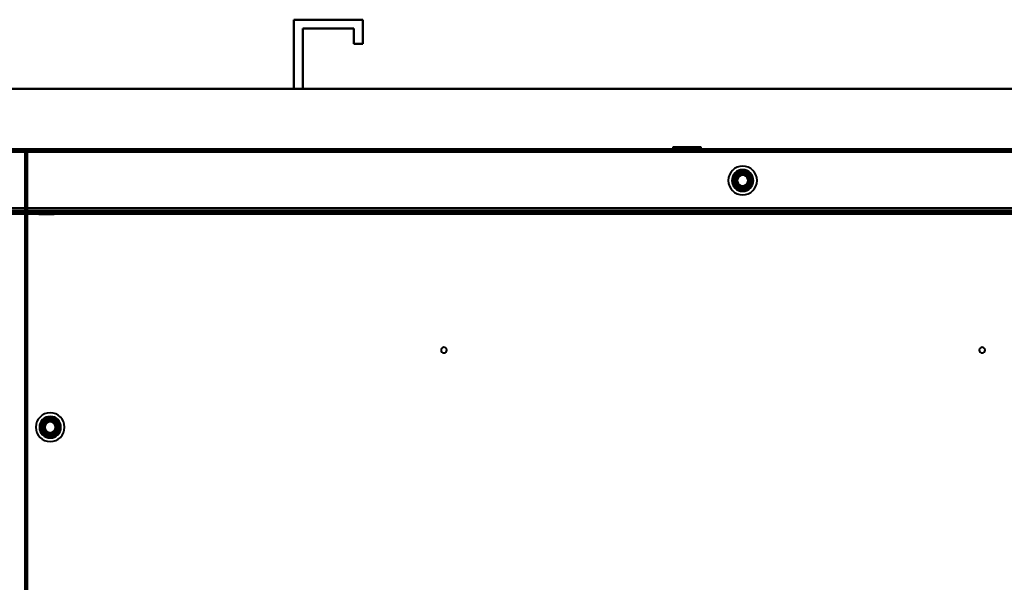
# Model space of a CAD drawing. Header units: millimetres. Extents: x -1352 to 2139, y -120 to 1210.
# Tile 63 of 87: x -172 to 377, y 897 to 1210. Entities that reach past the tile are written whole.
import ezdxf

# ---------------------------------------------------------------- set-up
doc = ezdxf.new("R2010")
doc.units = ezdxf.units.MM
doc.layers.add('A-GENM', color=13, linetype='Continuous', lineweight=40)
doc.layers.add('G-IMPT', color=8, linetype='Continuous', lineweight=40)

# ---------------------------------------------------------------- blocks, each defined once
blk = doc.blocks.new('Nexa Toit - 2000-762010-Avant')
at = {"layer": 'A-GENM'}
for p, q in [((19.25, 1210.5), (-19.25, 1210.5)), ((-19.25, 1210.5), (-19.25, 1172)), ((-19.25, 1172), (-19.25, 1210.5)), ((-19.25, 1210.5), (19.25, 1210.5)), ((19.25, 1197), (19.25, 1210.5)), ((19.25, 1210.5), (19.25, 1197)), ((-14.25, 1172), (-14.25, 1205.5)), ((-14.25, 1205.5), (14.25, 1205.5)), ((14.25, 1205.5), (-14.25, 1205.5)), ((-14.25, 1205.5), (-14.25, 1172)), ((14.25, 1205.5), (14.25, 1197)), ((14.25, 1197), (14.25, 1205.5)), ((14.25, 1197), (19.25, 1197)), ((19.25, 1197), (14.25, 1197)), ((885, 1172), (-885, 1172)), ((-885, 1172), (885, 1172)), ((-19.25, 1172), (-14.25, 1172)), ((-14.25, 1172), (-19.25, 1172)), ((885, 1138), (-885, 1138)), ((-885, 1138), (885, 1138))]:
    blk.add_line(p, q, dxfattribs=at)
blk = doc.blocks.new('Maintenance r21 - Maintenance r21-762144-Avant')
at = {"layer": 'A-GENM'}
for p, q in [((740, 1138), (-740, 1138)), ((-740, 1138), (740, 1138))]:
    blk.add_line(p, q, dxfattribs=at)
blk = doc.blocks.new('NEXA 2000 CALQUES_dwg-762145-Avant')
at = {"layer": 'G-IMPT'}
for p, q in [((739.4, 1138.37), (-739.4, 1138.37)), ((-169, 1137.77), (-169, 128.97)), ((-168.4, 1137.77), (-169, 1137.77)), ((-169, 1137.77), (-168.4, 1137.77)), ((-167.9, 1137.27), (-168.5, 1137.27)), ((-168.5, 1137.27), (-167.9, 1137.27)), ((739.4, 1138.37), (-168.4, 1138.37)), ((-168.4, 1138.37), (-168.4, 1137.77)), ((-168.4, 1137.77), (-168.4, 1138.37)), ((-167.9, 1137.27), (-167.9, 1137.87)), ((-167.9, 1137.87), (-167.9, 1137.27)), ((192.05, 1139.47), (192.05, 1138.37)), ((203.05, 1139.47), (192.05, 1139.47)), ((192.05, 1139.47), (203.05, 1139.47)), ((203.05, 1138.37), (192.05, 1138.37)), ((192.05, 1138.37), (203.05, 1138.37)), ((194, 1138.37), (194, 1137.87)), ((200, 1138.37), (194, 1138.37)), ((200, 1138.37), (194, 1138.37)), ((194, 1137.87), (200, 1137.87)), ((194, 1137.87), (200, 1137.87)), ((194.05, 1138.37), (194.05, 1137.87)), ((194.05, 1138.37), (202.28, 1138.37)), ((197.72, 1137.87), (194.05, 1137.87)), ((202.28, 1137.87), (194.05, 1137.87)), ((195.15, 1139.47), (195.15, 1137.87)), ((201.86, 1139.47), (195.15, 1139.47)), ((195.15, 1139.47), (201.86, 1139.47)), ((204.85, 1137.87), (195.15, 1137.87)), ((204.85, 1137.87), (195.15, 1137.87)), ((195.15, 1137.87), (201.86, 1137.87)), ((195.15, 1137.87), (198.14, 1137.87)), ((207.95, 1139.47), (196.95, 1139.47)), ((196.95, 1139.47), (207.95, 1139.47)), ((207.95, 1138.37), (196.95, 1138.37)), ((196.95, 1138.37), (207.95, 1138.37)), ((197.72, 1138.37), (205.95, 1138.37)), ((205.95, 1137.87), (197.72, 1137.87)), ((204.85, 1139.47), (198.14, 1139.47)), ((198.14, 1139.47), (204.85, 1139.47)), ((198.14, 1137.87), (204.85, 1137.87)), ((206, 1138.37), (200, 1138.37)), ((200, 1137.87), (206, 1137.87)), ((204.85, 1137.87), (204.85, 1139.47)), ((205.95, 1137.87), (205.95, 1138.37)), ((206, 1137.87), (206, 1138.37)), ((207.95, 1138.37), (207.95, 1139.47)), ((-738.9, 1103.37), (738.9, 1103.37)), ((-161.25, 1103.37), (-161.25, 1102.17)), ((-161.25, 1103.37), (-154.88, 1103.37)), ((-154.88, 1103.37), (-161.25, 1103.37)), ((-160.25, 1103.17), (-161.25, 1102.17)), ((-160.25, 1103.87), (-160.25, 1103.17)), ((-160.25, 1103.87), (-153.75, 1103.87)), ((-160.25, 1103.87), (-153.75, 1103.87)), ((-158.62, 1103.87), (-160.25, 1103.87)), ((-155.38, 1103.87), (-160.25, 1103.87)), ((-160.25, 1103.17), (-155.38, 1103.17)), ((-155.38, 1103.17), (-160.25, 1103.17)), ((-159.12, 1103.37), (-152.75, 1103.37)), ((-152.75, 1103.37), (-159.12, 1103.37)), ((-153.75, 1103.87), (-158.62, 1103.87)), ((-158.62, 1103.17), (-153.75, 1103.17)), ((-153.75, 1103.17), (-158.62, 1103.17)), ((-153.75, 1103.17), (-153.75, 1103.87)), ((-152.75, 1102.17), (-153.75, 1103.17)), ((-152.75, 1102.17), (-152.75, 1103.37)), ((194, 1103.87), (194, 1103.37)), ((200, 1103.87), (194, 1103.87)), ((194, 1103.87), (200, 1103.87)), ((194, 1103.37), (200, 1103.37)), ((194, 1103.37), (200, 1103.37)), ((206, 1103.37), (194, 1103.37)), ((206, 1103.37), (194, 1103.37)), ((195.55, 1103.87), (195.55, 1103.37)), ((195.55, 1103.87), (201.7, 1103.87)), ((195.55, 1103.87), (198.3, 1103.87)), ((204.45, 1103.87), (195.55, 1103.87)), ((204.45, 1103.87), (195.55, 1103.87)), ((201.7, 1103.37), (195.55, 1103.37)), ((195.55, 1103.37), (204.45, 1103.37)), ((195.55, 1103.37), (204.45, 1103.37)), ((197.45, 1103.87), (197.45, 1103.37)), ((197.45, 1103.87), (202.55, 1103.87)), ((197.45, 1103.87), (202.55, 1103.87)), ((199.02, 1103.87), (197.45, 1103.87)), ((200.98, 1103.87), (197.45, 1103.87)), ((197.45, 1103.37), (200.98, 1103.37)), ((202.55, 1103.37), (197.45, 1103.37)), ((202.55, 1103.37), (197.45, 1103.37)), ((197.9, 1103.37), (197.9, 1102.37)), ((200, 1103.37), (197.9, 1103.37)), ((200, 1103.37), (197.9, 1103.37)), ((197.9, 1103.37), (202.1, 1103.37)), ((197.9, 1103.37), (202.1, 1103.37)), ((198.3, 1103.87), (204.45, 1103.87)), ((204.45, 1103.37), (198.3, 1103.37)), ((202.55, 1103.87), (199.02, 1103.87)), ((199.02, 1103.37), (202.55, 1103.37)), ((206, 1103.87), (200, 1103.87)), ((200, 1103.87), (206, 1103.87)), ((200, 1103.37), (206, 1103.37)), ((202.1, 1103.37), (200, 1103.37)), ((200.98, 1103.37), (202.55, 1103.37)), ((204.45, 1103.37), (201.7, 1103.37)), ((202.1, 1102.37), (202.1, 1103.37)), ((202.55, 1103.37), (202.55, 1103.87)), ((204.45, 1103.37), (204.45, 1103.87)), ((206, 1103.37), (206, 1103.87)), ((703.9, 1102.87), (-703.9, 1102.87)), ((-161.25, 1102.17), (-154.88, 1102.17)), ((-154.88, 1102.17), (-161.25, 1102.17)), ((-159.12, 1102.17), (-152.75, 1102.17)), ((-152.75, 1102.17), (-159.12, 1102.17)), ((202.1, 1102.37), (197.9, 1102.37)), ((202.1, 1102.37), (197.9, 1102.37)), ((197.9, 1102.37), (200, 1102.37)), ((200, 1102.37), (202.1, 1102.37)), ((200, 1102.37), (202.1, 1102.37))]:
    blk.add_line(p, q, dxfattribs=at)
at = {"layer": 'G-IMPT', "flags": 128}
for points in [[(-739.4, 1138.37), (-369.7, 1138.37), (0, 1138.37), (369.7, 1138.37), (739.4, 1138.37)], [(739.4, 1138.37), (369.7, 1138.37), (0, 1138.37), (-369.7, 1138.37), (-739.4, 1138.37)], [(739.4, 1138.37), (369.7, 1138.37), (0, 1138.37), (-369.7, 1138.37), (-739.4, 1138.37)], [(-739.4, 1138.37), (-369.7, 1138.37), (0, 1138.37), (369.7, 1138.37), (739.4, 1138.37)], [(739.4, 1137.87), (369.7, 1137.87), (0, 1137.87), (-369.7, 1137.87), (-739.4, 1137.87)], [(-739.4, 1137.87), (-369.7, 1137.87), (0, 1137.87), (369.7, 1137.87), (739.4, 1137.87)], [(-739.4, 1137.77), (-369.7, 1137.77), (0, 1137.77), (369.7, 1137.77), (739.4, 1137.77)], [(739.4, 1137.77), (369.7, 1137.77), (0, 1137.77), (-369.7, 1137.77), (-739.4, 1137.77)], [(739.4, 1137.77), (369.7, 1137.77), (0, 1137.77), (-369.7, 1137.77), (-739.4, 1137.77)], [(-739.4, 1137.77), (-369.7, 1137.77), (0, 1137.77), (369.7, 1137.77), (739.4, 1137.77)], [(-739.4, 1137.77), (-369.7, 1137.77), (0, 1137.77), (369.7, 1137.77), (739.4, 1137.77)], [(739.4, 1137.77), (369.7, 1137.77), (0, 1137.77), (-369.7, 1137.77), (-739.4, 1137.77)], [(-739, 1137.87), (-369.5, 1137.87), (0, 1137.87), (369.5, 1137.87), (739, 1137.87)], [(739, 1137.87), (369.5, 1137.87), (0, 1137.87), (-369.5, 1137.87), (-739, 1137.87)], [(739, 1137.87), (369.5, 1137.87), (0, 1137.87), (-369.5, 1137.87), (-739, 1137.87)], [(-739, 1137.87), (-369.5, 1137.87), (0, 1137.87), (369.5, 1137.87), (739, 1137.87)], [(738.9, 1136.87), (369.45, 1136.87), (0, 1136.87), (-369.45, 1136.87), (-738.9, 1136.87)], [(738.9, 1136.87), (369.45, 1136.87), (0, 1136.87), (-369.45, 1136.87), (-738.9, 1136.87)], [(-738.9, 1136.87), (-369.45, 1136.87), (0, 1136.87), (369.45, 1136.87), (738.9, 1136.87)], [(-738.9, 1136.87), (-369.45, 1136.87), (0, 1136.87), (369.45, 1136.87), (738.9, 1136.87)], [(-738.9, 1136.87), (-369.45, 1136.87), (0, 1136.87), (369.45, 1136.87), (738.9, 1136.87)], [(-738.9, 1136.87), (-369.45, 1136.87), (0, 1136.87), (369.45, 1136.87), (738.9, 1136.87)], [(738.9, 1136.87), (369.45, 1136.87), (0, 1136.87), (-369.45, 1136.87), (-738.9, 1136.87)], [(738.9, 1136.87), (369.45, 1136.87), (0, 1136.87), (-369.45, 1136.87), (-738.9, 1136.87)], [(-169, 128.97), (-169, 381.17), (-169, 633.37), (-169, 885.57), (-169, 1137.77)], [(-169, 1137.77), (-168.88, 1137.77), (-168.75, 1137.77), (-168.63, 1137.77), (-168.5, 1137.77)], [(-169, 128.97), (-169, 381.17), (-169, 633.37), (-169, 885.57), (-169, 1137.77)], [(-169, 1137.77), (-169, 885.57), (-169, 633.37), (-169, 381.17), (-169, 128.97)], [(-168.5, 1137.77), (-168.63, 1137.77), (-168.75, 1137.77), (-168.88, 1137.77), (-169, 1137.77)], [(-169, 1137.77), (-169, 885.57), (-169, 633.37), (-169, 381.17), (-169, 128.97)], [(-168.5, 1137.77), (-168.5, 1137.65), (-168.5, 1137.52), (-168.5, 1137.4), (-168.5, 1137.27)], [(-168.5, 1137.27), (-168.5, 1137.4), (-168.5, 1137.52), (-168.5, 1137.65), (-168.5, 1137.77)], [(-168.5, 1137.77), (-168.5, 885.57), (-168.5, 633.37), (-168.5, 381.17), (-168.5, 128.97)], [(-168.45, 1137.77), (-168.46, 1137.77), (-168.48, 1137.77), (-168.49, 1137.77), (-168.5, 1137.77)], [(-168, 1137.27), (-168.13, 1137.27), (-168.25, 1137.27), (-168.38, 1137.27), (-168.5, 1137.27)], [(-168.5, 1137.27), (-168.5, 885.32), (-168.5, 633.37), (-168.5, 381.42), (-168.5, 129.47)], [(-168.5, 129.47), (-168.5, 381.42), (-168.5, 633.37), (-168.5, 885.32), (-168.5, 1137.27)], [(-168.5, 1137.27), (-168.5, 885.32), (-168.5, 633.37), (-168.5, 381.42), (-168.5, 129.47)], [(-168.5, 1137.27), (-168.5, 885.32), (-168.5, 633.37), (-168.5, 381.42), (-168.5, 129.47)], [(-168.5, 1137.27), (-168.38, 1137.27), (-168.25, 1137.27), (-168.13, 1137.27), (-168, 1137.27)], [(-168.5, 129.47), (-168.5, 381.42), (-168.5, 633.37), (-168.5, 885.32), (-168.5, 1137.27)], [(-168.5, 129.47), (-168.5, 381.42), (-168.5, 633.37), (-168.5, 885.32), (-168.5, 1137.27)], [(-168.4, 1137.77), (-168.41, 1137.77), (-168.43, 1137.77), (-168.44, 1137.77), (-168.45, 1137.77)], [(-168.4, 1138.37), (-168.4, 1138.25), (-168.4, 1138.12), (-168.4, 1138), (-168.4, 1137.87)], [(739.4, 1138.37), (512.45, 1138.37), (285.5, 1138.37), (58.55, 1138.37), (-168.4, 1138.37)], [(-168.4, 1138.37), (58.55, 1138.37), (285.5, 1138.37), (512.45, 1138.37), (739.4, 1138.37)], [(739.4, 1138.37), (512.45, 1138.37), (285.5, 1138.37), (58.55, 1138.37), (-168.4, 1138.37)], [(-168.4, 1137.87), (-168.4, 1138), (-168.4, 1138.12), (-168.4, 1138.25), (-168.4, 1138.37)], [(-168.4, 1138.37), (58.55, 1138.37), (285.5, 1138.37), (512.45, 1138.37), (739.4, 1138.37)], [(-168.4, 1137.87), (-168.4, 1137.86), (-168.4, 1137.85), (-168.4, 1137.83), (-168.4, 1137.82)], [(-167.9, 1137.87), (-168.03, 1137.87), (-168.15, 1137.87), (-168.28, 1137.87), (-168.4, 1137.87)], [(739.4, 1137.87), (512.45, 1137.87), (285.5, 1137.87), (58.55, 1137.87), (-168.4, 1137.87)], [(-168.4, 1137.87), (-168.28, 1137.87), (-168.15, 1137.87), (-168.03, 1137.87), (-167.9, 1137.87)], [(-168.4, 1137.82), (-168.4, 1137.81), (-168.4, 1137.8), (-168.4, 1137.78), (-168.4, 1137.77)], [(-168.4, 128.97), (-168.4, 381.17), (-168.4, 633.37), (-168.4, 885.57), (-168.4, 1137.77)], [(-168.4, 1137.77), (58.55, 1137.77), (285.5, 1137.77), (512.45, 1137.77), (739.4, 1137.77)], [(-168.4, 1137.77), (58.55, 1137.77), (285.5, 1137.77), (512.45, 1137.77), (739.4, 1137.77)], [(-168.4, 128.97), (-168.4, 381.17), (-168.4, 633.37), (-168.4, 885.57), (-168.4, 1137.77)], [(739.4, 1137.77), (512.45, 1137.77), (285.5, 1137.77), (58.55, 1137.77), (-168.4, 1137.77)], [(-168.4, 1137.77), (-168.4, 885.57), (-168.4, 633.37), (-168.4, 381.17), (-168.4, 128.97)], [(-168, 129.47), (-168, 381.42), (-168, 633.37), (-168, 885.32), (-168, 1137.27)], [(-168, 1137.27), (-168, 885.32), (-168, 633.37), (-168, 381.42), (-168, 129.47)], [(-168, 129.47), (-168, 381.42), (-168, 633.37), (-168, 885.32), (-168, 1137.27)], [(-168, 1137.27), (-167.99, 1137.27), (-167.98, 1137.27), (-167.96, 1137.27), (-167.95, 1137.27)], [(-167.95, 1137.27), (-167.94, 1137.27), (-167.93, 1137.27), (-167.91, 1137.27), (-167.9, 1137.27)], [(-167.9, 1137.87), (58.8, 1137.87), (285.5, 1137.87), (512.2, 1137.87), (738.9, 1137.87)], [(-167.9, 1137.87), (58.8, 1137.87), (285.5, 1137.87), (512.2, 1137.87), (738.9, 1137.87)], [(738.9, 1137.87), (512.2, 1137.87), (285.5, 1137.87), (58.8, 1137.87), (-167.9, 1137.87)], [(738.9, 1137.87), (512.2, 1137.87), (285.5, 1137.87), (58.8, 1137.87), (-167.9, 1137.87)], [(-167.9, 1137.87), (-167.9, 1137.75), (-167.9, 1137.62), (-167.9, 1137.5), (-167.9, 1137.37)], [(-167.9, 1137.37), (-167.9, 1137.5), (-167.9, 1137.62), (-167.9, 1137.75), (-167.9, 1137.87)], [(738.9, 1137.87), (512.2, 1137.87), (285.5, 1137.87), (58.8, 1137.87), (-167.9, 1137.87)], [(-167.9, 1137.87), (58.8, 1137.87), (285.5, 1137.87), (512.2, 1137.87), (738.9, 1137.87)], [(-167.9, 1137.37), (58.8, 1137.37), (285.5, 1137.37), (512.2, 1137.37), (738.9, 1137.37)], [(738.9, 1137.37), (512.2, 1137.37), (285.5, 1137.37), (58.8, 1137.37), (-167.9, 1137.37)], [(-167.9, 1137.37), (58.8, 1137.37), (285.5, 1137.37), (512.2, 1137.37), (738.9, 1137.37)], [(-167.9, 1137.32), (-167.9, 1137.33), (-167.9, 1137.35), (-167.9, 1137.36), (-167.9, 1137.37)], [(-167.9, 1137.27), (-167.9, 1137.28), (-167.9, 1137.3), (-167.9, 1137.31), (-167.9, 1137.32)], [(-167.9, 1137.27), (-167.9, 885.32), (-167.9, 633.37), (-167.9, 381.42), (-167.9, 129.47)], [(738.9, 1137.27), (512.2, 1137.27), (285.5, 1137.27), (58.8, 1137.27), (-167.9, 1137.27)], [(-167.9, 1137.27), (-167.9, 885.32), (-167.9, 633.37), (-167.9, 381.42), (-167.9, 129.47)], [(738.9, 1137.27), (512.2, 1137.27), (285.5, 1137.27), (58.8, 1137.27), (-167.9, 1137.27)], [(-167.9, 129.47), (-167.9, 381.42), (-167.9, 633.37), (-167.9, 885.32), (-167.9, 1137.27)], [(-167.9, 1137.27), (58.8, 1137.27), (285.5, 1137.27), (512.2, 1137.27), (738.9, 1137.27)], [(226.96, 1120.87), (227.46, 1121.75), (227.97, 1122.62), (228.47, 1123.5), (228.98, 1124.37)], [(228.98, 1124.37), (228.47, 1123.5), (227.97, 1122.62), (227.46, 1121.75), (226.96, 1120.87)], [(228.98, 1124.37), (228.47, 1123.5), (227.97, 1122.62), (227.46, 1121.75), (226.96, 1120.87)], [(226.96, 1120.87), (227.46, 1121.75), (227.97, 1122.62), (228.47, 1123.5), (228.98, 1124.37)], [(228.98, 1117.37), (228.47, 1118.25), (227.97, 1119.12), (227.46, 1120), (226.96, 1120.87)], [(226.96, 1120.87), (227.46, 1120), (227.97, 1119.12), (228.47, 1118.25), (228.98, 1117.37)], [(226.96, 1120.87), (227.46, 1120), (227.97, 1119.12), (228.47, 1118.25), (228.98, 1117.37)], [(228.98, 1117.37), (228.47, 1118.25), (227.97, 1119.12), (227.46, 1120), (226.96, 1120.87)], [(228.98, 1124.37), (229.99, 1124.37), (231, 1124.37), (232.01, 1124.37), (233.02, 1124.37)], [(233.02, 1124.37), (232.01, 1124.37), (231, 1124.37), (229.99, 1124.37), (228.98, 1124.37)], [(233.02, 1124.37), (232.01, 1124.37), (231, 1124.37), (229.99, 1124.37), (228.98, 1124.37)], [(228.98, 1124.37), (229.99, 1124.37), (231, 1124.37), (232.01, 1124.37), (233.02, 1124.37)], [(233.02, 1124.37), (233.53, 1123.5), (234.03, 1122.62), (234.54, 1121.75), (235.04, 1120.87)], [(235.04, 1120.87), (234.54, 1121.75), (234.03, 1122.62), (233.53, 1123.5), (233.02, 1124.37)], [(235.04, 1120.87), (234.54, 1121.75), (234.03, 1122.62), (233.53, 1123.5), (233.02, 1124.37)], [(233.02, 1124.37), (233.53, 1123.5), (234.03, 1122.62), (234.54, 1121.75), (235.04, 1120.87)], [(235.04, 1120.87), (234.54, 1120), (234.03, 1119.12), (233.53, 1118.25), (233.02, 1117.37)], [(233.02, 1117.37), (233.53, 1118.25), (234.03, 1119.12), (234.54, 1120), (235.04, 1120.87)], [(233.02, 1117.37), (233.53, 1118.25), (234.03, 1119.12), (234.54, 1120), (235.04, 1120.87)], [(235.04, 1120.87), (234.54, 1120), (234.03, 1119.12), (233.53, 1118.25), (233.02, 1117.37)], [(233.02, 1117.37), (232.01, 1117.37), (231, 1117.37), (229.99, 1117.37), (228.98, 1117.37)], [(228.98, 1117.37), (229.99, 1117.37), (231, 1117.37), (232.01, 1117.37), (233.02, 1117.37)], [(228.98, 1117.37), (229.99, 1117.37), (231, 1117.37), (232.01, 1117.37), (233.02, 1117.37)], [(233.02, 1117.37), (232.01, 1117.37), (231, 1117.37), (229.99, 1117.37), (228.98, 1117.37)], [(-739.4, 1105.37), (-369.7, 1105.37), (0, 1105.37), (369.7, 1105.37), (739.4, 1105.37)], [(739.4, 1105.37), (369.7, 1105.37), (0, 1105.37), (-369.7, 1105.37), (-739.4, 1105.37)], [(739.4, 1105.37), (369.7, 1105.37), (0, 1105.37), (-369.7, 1105.37), (-739.4, 1105.37)], [(-739.4, 1105.37), (-369.7, 1105.37), (0, 1105.37), (369.7, 1105.37), (739.4, 1105.37)], [(-738.9, 1105.37), (-369.45, 1105.37), (0, 1105.37), (369.45, 1105.37), (738.9, 1105.37)], [(738.9, 1105.37), (369.45, 1105.37), (0, 1105.37), (-369.45, 1105.37), (-738.9, 1105.37)], [(738.9, 1105.37), (369.45, 1105.37), (0, 1105.37), (-369.45, 1105.37), (-738.9, 1105.37)], [(-738.9, 1105.37), (-369.45, 1105.37), (0, 1105.37), (369.45, 1105.37), (738.9, 1105.37)], [(-738.9, 1103.97), (-369.45, 1103.97), (0, 1103.97), (369.45, 1103.97), (738.9, 1103.97)], [(738.9, 1103.97), (369.45, 1103.97), (0, 1103.97), (-369.45, 1103.97), (-738.9, 1103.97)], [(738.9, 1103.97), (369.45, 1103.97), (0, 1103.97), (-369.45, 1103.97), (-738.9, 1103.97)], [(-738.9, 1103.97), (-369.45, 1103.97), (0, 1103.97), (369.45, 1103.97), (738.9, 1103.97)], [(707, 1103.37), (353.5, 1103.37), (0, 1103.37), (-353.5, 1103.37), (-707, 1103.37)], [(-707, 1103.37), (-353.5, 1103.37), (0, 1103.37), (353.5, 1103.37), (707, 1103.37)], [(704.4, 1103.37), (352.2, 1103.37), (0, 1103.37), (-352.2, 1103.37), (-704.4, 1103.37)], [(-704.4, 1103.37), (-352.2, 1103.37), (0, 1103.37), (352.2, 1103.37), (704.4, 1103.37)], [(-704.4, 1103.37), (-352.2, 1103.37), (0, 1103.37), (352.2, 1103.37), (704.4, 1103.37)], [(704.4, 1103.37), (352.2, 1103.37), (0, 1103.37), (-352.2, 1103.37), (-704.4, 1103.37)], [(-704.4, 1103.37), (-352.2, 1103.37), (0, 1103.37), (352.2, 1103.37), (704.4, 1103.37)], [(704.4, 1103.37), (352.2, 1103.37), (0, 1103.37), (-352.2, 1103.37), (-704.4, 1103.37)], [(-704.4, 1102.87), (-352.2, 1102.87), (0, 1102.87), (352.2, 1102.87), (704.4, 1102.87)], [(704.4, 1102.77), (352.2, 1102.77), (0, 1102.77), (-352.2, 1102.77), (-704.4, 1102.77)], [(704.4, 1102.77), (352.2, 1102.77), (0, 1102.77), (-352.2, 1102.77), (-704.4, 1102.77)], [(-704.4, 1102.77), (-352.2, 1102.77), (0, 1102.77), (352.2, 1102.77), (704.4, 1102.77)], [(704, 1102.37), (352, 1102.37), (0, 1102.37), (-352, 1102.37), (-704, 1102.37)], [(-704, 1102.37), (-352, 1102.37), (0, 1102.37), (352, 1102.37), (704, 1102.37)], [(703.9, 1102.87), (351.95, 1102.87), (0, 1102.87), (-351.95, 1102.87), (-703.9, 1102.87)], [(-703.9, 1102.87), (-351.95, 1102.87), (0, 1102.87), (351.95, 1102.87), (703.9, 1102.87)], [(-703.9, 1102.87), (-351.95, 1102.87), (0, 1102.87), (351.95, 1102.87), (703.9, 1102.87)], [(703.9, 1102.87), (351.95, 1102.87), (0, 1102.87), (-351.95, 1102.87), (-703.9, 1102.87)], [(703.9, 1102.87), (351.95, 1102.87), (0, 1102.87), (-351.95, 1102.87), (-703.9, 1102.87)], [(-703.9, 1102.87), (-351.95, 1102.87), (0, 1102.87), (351.95, 1102.87), (703.9, 1102.87)], [(703.9, 1102.37), (351.95, 1102.37), (0, 1102.37), (-351.95, 1102.37), (-703.9, 1102.37)], [(-703.9, 1102.37), (-351.95, 1102.37), (0, 1102.37), (351.95, 1102.37), (703.9, 1102.37)], [(-703.9, 1102.27), (-351.95, 1102.27), (0, 1102.27), (351.95, 1102.27), (703.9, 1102.27)], [(703.9, 1102.27), (351.95, 1102.27), (0, 1102.27), (-351.95, 1102.27), (-703.9, 1102.27)]]:
    blk.add_lwpolyline(points, dxfattribs=at)
at = {"layer": 'G-IMPT'}
for centre, radius, start, end in [((231, 1120.87), 8, 0, 180), ((231, 1120.87), 8, 90, 270), ((231, 1120.87), 8, 90, 270), ((231, 1120.87), 8, 0, 180), ((231, 1120.87), 8, 0, 180), ((231, 1120.87), 8, 90, 270), ((231, 1120.87), 8, 90, 270), ((231, 1120.87), 8, 0, 180), ((231, 1120.87), 6, 0, 180), ((231, 1120.87), 6, 360, 180), ((231, 1120.87), 6, 0, 180), ((231, 1120.87), 6, 0, 180), ((231, 1120.87), 6, 360, 180), ((231, 1120.87), 6, 0, 180), ((231, 1120.87), 6, 0, 180), ((231, 1120.87), 5.98, 90, 270), ((231, 1120.87), 5.97, 90, 270), ((231, 1120.87), 5.97, 90, 270), ((231, 1120.87), 5.47, 90, 270), ((231, 1120.87), 5.48, 90, 270), ((231, 1120.87), 4.7, 90, 270), ((231, 1120.87), 4.7, 90, 270), ((231, 1120.87), 4.5, 90, 270), ((231, 1120.87), 4.5, 0, 180), ((231, 1120.87), 4.5, 90, 270), ((231, 1120.87), 4.5, 90, 270), ((231, 1120.87), 4.5, 0, 180), ((231, 1120.87), 4.5, 90, 270), ((231, 1120.87), 4.5, 90, 270), ((231, 1120.87), 4.5, 90, 270), ((231, 1120.87), 4.25, 360, 180), ((231, 1120.87), 4.25, 360, 180), ((231, 1120.87), 4.25, 360, 180), ((231, 1120.87), 4.25, 0, 180), ((231, 1120.87), 8, 0, 90), ((231, 1120.87), 8, 0, 90), ((231, 1120.87), 8, 0, 90), ((231, 1120.87), 8, 0, 90), ((231, 1120.87), 5.97, 270, 90), ((231, 1120.87), 5.97, 270, 90), ((231, 1120.87), 5.97, 270, 90), ((231, 1120.87), 5.48, 270, 90), ((231, 1120.87), 5.47, 270, 90), ((231, 1120.87), 4.7, 270, 90), ((231, 1120.87), 4.7, 270, 90), ((231, 1120.87), 4.5, 270, 90), ((231, 1120.87), 4.5, 360, 90), ((231, 1120.87), 4.5, 270, 90), ((231, 1120.87), 4.5, 270, 90), ((231, 1120.87), 4.5, 0, 90), ((231, 1120.87), 4.5, 270, 90), ((231, 1120.87), 8, 180, 360), ((231, 1120.87), 8, 180, 0), ((231, 1120.87), 8, 180, 0), ((231, 1120.87), 8, 180, 0), ((231, 1120.87), 6, 180, 0), ((231, 1120.87), 6, 180, 360), ((231, 1120.87), 6, 180, 360), ((231, 1120.87), 6, 180, 0), ((231, 1120.87), 6, 180, 0), ((231, 1120.87), 6, 180, 360), ((231, 1120.87), 6, 180, 360), ((231, 1120.87), 4.5, 180, 0), ((231, 1120.87), 4.5, 180, 0), ((231, 1120.87), 4.25, 180, 0), ((231, 1120.87), 4.25, 180, 360), ((231, 1120.87), 4.25, 180, 0), ((231, 1120.87), 4.25, 180, 0), ((231, 1120.87), 4, 75.2828, 180), ((231, 1120.87), 4, 75.2828, 255.2828), ((231, 1120.87), 4, 90, 270), ((231, 1120.87), 4, 75.2828, 180), ((231, 1120.87), 4, 90, 270), ((231, 1120.87), 4, 90, 255.2828), ((231, 1120.87), 4, 75.2828, 255.2828), ((231, 1120.87), 4, 75.2828, 255.2828), ((231, 1120.87), 4, 180, 255.2828), ((231, 1120.87), 4, 180, 255.2828), ((231, 1120.87), 3.5, 75.2828, 255.2828), ((231, 1120.87), 3.5, 75.2828, 255.2828), ((231, 1120.87), 3.25, 0, 180), ((231, 1120.87), 3.25, 360, 180), ((231, 1120.87), 3.25, 360, 180), ((231, 1120.87), 3.25, 360, 180), ((231, 1120.87), 3.25, 180, 0), ((231, 1120.87), 3.25, 180, 360), ((231, 1120.87), 3.25, 180, 360), ((231, 1120.87), 3.25, 180, 360), ((231, 1120.87), 3.05, 90, 270), ((231, 1120.87), 3.05, 75.2828, 255.2828), ((231, 1120.87), 3.05, 90, 255.2828), ((231, 1120.87), 3.05, 90, 270), ((231, 1120.87), 3.05, 75.2828, 255.2828), ((231, 1120.87), 3.05, 75.2828, 255.2828), ((231, 1120.87), 3.05, 165.2828, 345.2828), ((231, 1120.87), 3.05, 165.2828, 345.2828), ((231, 1120.87), 3.05, 345.2828, 165.2828), ((231, 1120.87), 3.05, 345.2828, 165.2828), ((231, 1120.87), 4, 255.2828, 75.2828), ((231, 1120.87), 4, 255.2828, 75.2828), ((231, 1120.87), 4, 255.2828, 75.2828), ((231, 1120.87), 4, 255.2828, 75.2828), ((231, 1120.87), 4, 255.2828, 75.2828), ((231, 1120.87), 3.5, 255.2828, 75.2828), ((231, 1120.87), 3.5, 255.2828, 75.2828), ((231, 1120.87), 3.05, 255.2828, 75.2828), ((231, 1120.87), 3.05, 255.2828, 345.2828), ((231, 1120.87), 3.05, 255.2828, 345.2828), ((231, 1120.87), 4, 270, 90), ((231, 1120.87), 4, 270, 90), ((231, 1120.87), 4, 75.2828, 90), ((231, 1120.87), 4, 270, 75.2828), ((231, 1120.87), 3.05, 270, 90), ((231, 1120.87), 3.05, 75.2828, 90), ((231, 1120.87), 3.05, 270, 90), ((231, 1120.87), 3.05, 270, 75.2828), ((231, 1120.87), 4.5, 270, 360), ((231, 1120.87), 4.5, 270, 0), ((231, 1120.87), 8, 270, 0), ((231, 1120.87), 8, 270, 0), ((231, 1120.87), 8, 270, 0), ((231, 1120.87), 8, 270, 0), ((231, 1120.87), 3.05, 345.2828, 75.2828), ((231, 1120.87), 3.05, 345.2828, 75.2828), ((231, 1120.87), 4, 255.2828, 270), ((231, 1120.87), 3.05, 255.2828, 270), ((64.5, 1026.37), 1.6, 90, 270), ((64.5, 1026.37), 1.6, 90, 270), ((64.5, 1026.37), 1.6, 90, 270), ((64.5, 1026.37), 1.6, 0, 180), ((64.5, 1026.37), 1.6, 180, 0), ((64.5, 1026.37), 1.6, 270, 90), ((64.5, 1026.37), 1.6, 270, 90), ((64.5, 1026.37), 1.6, 360, 90), ((64.5, 1026.37), 1.6, 270, 360), ((364.5, 1026.37), 1.6, 90, 270), ((364.5, 1026.37), 1.6, 90, 270), ((364.5, 1026.37), 1.6, 90, 270), ((364.5, 1026.37), 1.6, 0, 180), ((364.5, 1026.37), 1.6, 180, 0), ((364.5, 1026.37), 1.6, 270, 90), ((364.5, 1026.37), 1.6, 270, 90), ((364.5, 1026.37), 1.6, 0, 90), ((364.5, 1026.37), 1.6, 270, 0), ((-155, 983.37), 8, 0, 180), ((-155, 983.37), 8, 90, 270), ((-155, 983.37), 8, 90, 270), ((-155, 983.37), 8, 0, 180), ((-155, 983.37), 8, 0, 180), ((-155, 983.37), 8, 90, 270), ((-155, 983.37), 8, 90, 270), ((-155, 983.37), 8, 0, 180), ((-155, 983.37), 6, 0, 180), ((-155, 983.37), 6, 360, 180), ((-155, 983.37), 6, 0, 180), ((-155, 983.37), 6, 0, 180), ((-155, 983.37), 6, 360, 180), ((-155, 983.37), 6, 360, 180), ((-155, 983.37), 6, 0, 180), ((-155, 983.37), 5.98, 90, 270), ((-155, 983.37), 5.98, 90, 270), ((-155, 983.37), 5.98, 90, 270), ((-155, 983.37), 5.48, 90, 270), ((-155, 983.37), 5.48, 90, 270), ((-155, 983.37), 4.7, 90, 270), ((-155, 983.37), 4.7, 90, 270), ((-155, 983.37), 8, 0, 90), ((-155, 983.37), 8, 0, 90), ((-155, 983.37), 8, 0, 90), ((-155, 983.37), 8, 0, 90), ((-155, 983.37), 5.97, 270, 90), ((-155, 983.37), 5.97, 270, 90), ((-155, 983.37), 5.97, 270, 90), ((-155, 983.37), 5.48, 270, 90), ((-155, 983.37), 5.48, 270, 90), ((-155, 983.37), 4.7, 270, 90), ((-155, 983.37), 4.7, 270, 90), ((-155, 983.37), 8, 180, 0), ((-155, 983.37), 8, 180, 0), ((-155, 983.37), 8, 180, 0), ((-155, 983.37), 8, 180, 360), ((-155, 983.37), 6, 180, 0), ((-155, 983.37), 6, 180, 360), ((-155, 983.37), 6, 180, 360), ((-155, 983.37), 6, 180, 0), ((-155, 983.37), 6, 180, 360), ((-155, 983.37), 6, 180, 0), ((-155, 983.37), 6, 180, 0), ((-155, 983.37), 4.5, 0, 180), ((-155, 983.37), 4.5, 90, 270), ((-155, 983.37), 4.5, 90, 270), ((-155, 983.37), 4.5, 90, 270), ((-155, 983.37), 4.5, 180, 0), ((-155, 983.37), 4, 75.2828, 180), ((-155, 983.37), 4, 75.2828, 255.2828), ((-155, 983.37), 4, 90, 270), ((-155, 983.37), 4, 75.2828, 180), ((-155, 983.37), 4, 90, 270), ((-155, 983.37), 4, 90, 255.2828), ((-155, 983.37), 4, 75.2828, 255.2828), ((-155, 983.37), 4, 75.2828, 255.2828), ((-155, 983.37), 4, 180, 255.2828), ((-155, 983.37), 4, 180, 255.2828), ((-155, 983.37), 3.5, 75.2828, 255.2828), ((-155, 983.37), 3.5, 75.2828, 255.2828), ((-155, 983.37), 3.05, 90, 270), ((-155, 983.37), 3.05, 75.2828, 255.2828), ((-155, 983.37), 3.05, 90, 255.2828), ((-155, 983.37), 3.05, 90, 270), ((-155, 983.37), 3.05, 75.2828, 255.2828), ((-155, 983.37), 3.05, 75.2828, 255.2828), ((-155, 983.37), 3.05, 165.2828, 345.2828), ((-155, 983.37), 3.05, 165.2828, 345.2828), ((-155, 983.37), 3.05, 345.2828, 165.2828), ((-155, 983.37), 3.05, 345.2828, 165.2828), ((-155, 983.37), 4, 255.2828, 75.2828), ((-155, 983.37), 4, 255.2828, 75.2828), ((-155, 983.37), 4, 255.2828, 75.2828), ((-155, 983.37), 4, 255.2828, 75.2828), ((-155, 983.37), 4, 255.2828, 75.2828), ((-155, 983.37), 3.5, 255.2828, 75.2828), ((-155, 983.37), 3.5, 255.2828, 75.2828), ((-155, 983.37), 3.05, 255.2828, 75.2828), ((-155, 983.37), 3.05, 255.2828, 345.2828), ((-155, 983.37), 3.05, 255.2828, 345.2828), ((-155, 983.37), 4.5, 270, 90), ((-155, 983.37), 4.5, 0, 90), ((-155, 983.37), 4.5, 270, 90), ((-155, 983.37), 4, 270, 90), ((-155, 983.37), 4, 270, 90), ((-155, 983.37), 4, 75.2828, 90), ((-155, 983.37), 4, 270, 75.2828), ((-155, 983.37), 3.05, 270, 90), ((-155, 983.37), 3.05, 75.2828, 90), ((-155, 983.37), 3.05, 270, 90), ((-155, 983.37), 3.05, 270, 75.2828), ((-155, 983.37), 4.5, 270, 0), ((-155, 983.37), 8, 270, 0), ((-155, 983.37), 8, 270, 0), ((-155, 983.37), 8, 270, 0), ((-155, 983.37), 8, 270, 0), ((-155, 983.37), 3.05, 345.2828, 75.2828), ((-155, 983.37), 3.05, 345.2828, 75.2828), ((-155, 983.37), 4, 255.2828, 270), ((-155, 983.37), 3.05, 255.2828, 270)]:
    blk.add_arc(centre, radius, start, end, dxfattribs=at)

msp = doc.modelspace()

# ---------------------------------------------------------------- block references
at = {"layer": 'A-GENM'}
for name in ['Nexa Toit - 2000-762010-Avant', 'Maintenance r21 - Maintenance r21-762144-Avant']:
    msp.add_blockref(name, (0, 0), dxfattribs=at)
at = {"layer": 'G-IMPT'}
msp.add_blockref('NEXA 2000 CALQUES_dwg-762145-Avant', (0, 0), dxfattribs=at)

doc.saveas('drawing.dxf')
